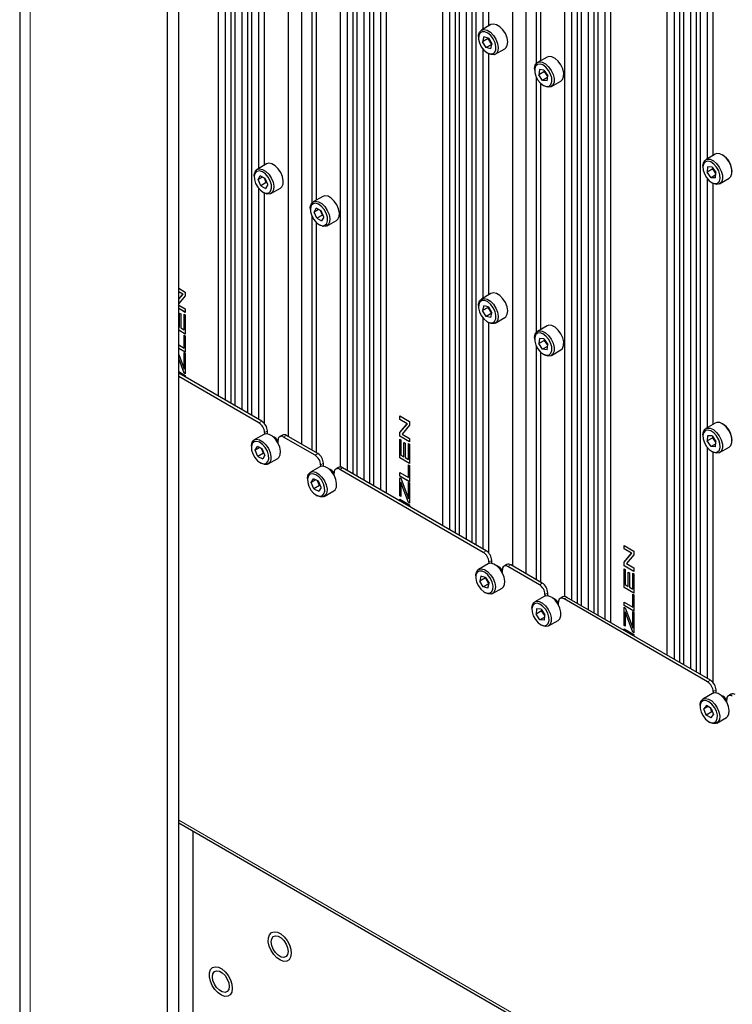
# Paper-space layout 'Blatt4' of a CAD drawing. Header units: millimetres. Extents: x 5 to 418, y 2 to 292.
# Tile 94 of 117: x 262 to 292, y 143 to 184. Entities that reach past the tile are written whole.
import ezdxf

# ---------------------------------------------------------------- set-up
doc = ezdxf.new("R2010")
doc.units = ezdxf.units.MM

psp = doc.layouts.new('Blatt4')

# ---------------------------------------------------------------- linework, layer by layer
at = {"color": 7, "linetype": 'Continuous', "lineweight": 25}
for p, q in [((262.471, 250.832), (262.471, 118.825)), ((268.685, 115.559), (268.685, 246.206)), ((269.157, 115.832), (269.157, 246.478)), ((270.818, 239.53), (270.818, 168.559)), ((271.113, 239.122), (271.113, 168.389)), ((271.349, 239.224), (271.349, 168.253)), ((271.514, 239.129), (271.514, 168.158)), ((271.809, 238.721), (271.809, 167.988)), ((272.044, 238.823), (272.044, 167.852)), ((272.209, 238.728), (272.209, 167.757)), ((274.313, 238.16), (274.313, 166.542)), ((273.753, 237.836), (273.753, 166.865)), ((275.944, 236.571), (275.944, 165.577)), ((276.475, 236.265), (276.475, 165.294)), ((276.239, 236.163), (276.239, 165.43)), ((276.64, 236.17), (276.64, 165.199)), ((277.17, 235.863), (277.17, 164.892)), ((276.935, 235.762), (276.935, 165.028)), ((277.335, 235.768), (277.335, 164.797)), ((277.866, 235.462), (277.866, 164.491)), ((277.63, 235.36), (277.63, 164.627)), ((280.246, 234.088), (280.246, 163.117)), ((280.777, 233.781), (280.777, 162.81)), ((280.541, 233.679), (280.541, 162.946)), ((280.942, 233.686), (280.942, 162.715)), ((281.473, 233.38), (281.473, 162.409)), ((281.237, 233.278), (281.237, 162.545)), ((281.637, 233.285), (281.637, 162.314)), ((283.741, 232.717), (283.741, 161.1)), ((283.181, 232.394), (283.181, 161.423)), ((285.372, 231.129), (285.372, 160.135)), ((285.667, 230.72), (285.667, 159.987)), ((285.903, 230.822), (285.903, 159.851)), ((286.068, 230.727), (286.068, 159.756)), ((286.599, 230.421), (286.599, 159.45)), ((286.363, 230.319), (286.363, 159.586)), ((286.763, 230.326), (286.763, 159.355)), ((287.294, 230.019), (287.294, 159.048)), ((287.058, 229.917), (287.058, 159.184)), ((289.674, 228.645), (289.674, 157.674)), ((289.97, 228.237), (289.97, 157.504)), ((290.205, 228.339), (290.205, 157.368)), ((290.37, 228.244), (290.37, 157.273)), ((290.665, 227.835), (290.665, 157.102)), ((290.901, 227.937), (290.901, 156.966)), ((291.065, 227.842), (291.065, 156.871)), ((281.932, 194.444), (281.932, 183.966)), ((282.168, 194.247), (282.168, 184.102)), ((284.183, 193.257), (284.183, 182.532)), ((284.359, 193.005), (284.359, 182.646)), ((291.36, 189.001), (291.36, 178.523)), ((291.596, 188.805), (291.596, 178.66)), ((272.504, 188.591), (272.504, 178.113)), ((272.74, 188.395), (272.74, 178.25)), ((274.754, 187.404), (274.754, 176.679)), ((274.931, 187.152), (274.931, 176.793)), ((282.276, 184.165), (281.876, 183.934)), ((281.755, 183.667), (281.755, 183.612)), ((281.972, 183.649), (281.925, 183.447)), ((282.16, 183.583), (281.925, 183.447)), ((282.073, 183.199), (281.925, 183.447)), ((282.167, 183.603), (281.972, 183.649)), ((282.309, 183.335), (282.073, 183.199)), ((282.16, 183.583), (282.165, 183.604)), ((282.179, 183.583), (282.16, 183.583)), ((282.309, 183.335), (282.16, 183.583)), ((282.167, 183.603), (282.316, 183.356)), ((282.269, 183.154), (282.316, 183.356)), ((282.312, 183.341), (282.309, 183.335)), ((282.311, 183.335), (282.309, 183.335)), ((281.932, 183.148), (281.932, 172.671)), ((282.269, 183.154), (282.073, 183.199)), ((282.12, 182.979), (282.167, 182.952)), ((282.286, 182.904), (282.167, 182.952)), ((282.168, 182.952), (282.168, 172.807)), ((282.459, 182.923), (282.86, 183.155)), ((284.633, 182.804), (284.233, 182.573)), ((284.112, 182.306), (284.112, 182.251)), ((284.316, 182.278), (284.288, 182.061)), ((284.524, 182.197), (284.288, 182.061)), ((284.449, 181.823), (284.288, 182.061)), ((284.505, 182.258), (284.316, 182.278)), ((284.505, 182.258), (284.666, 182.02)), ((284.524, 182.197), (284.527, 182.225)), ((284.545, 182.199), (284.524, 182.197)), ((284.663, 181.992), (284.524, 182.197)), ((284.638, 181.803), (284.666, 182.02)), ((284.183, 181.961), (284.183, 171.236)), ((284.359, 181.709), (284.359, 171.351)), ((284.656, 181.942), (284.449, 181.823)), ((284.638, 181.803), (284.449, 181.823)), ((284.477, 181.619), (284.524, 181.591)), ((284.816, 181.563), (285.217, 181.794)), ((291.704, 178.722), (291.304, 178.491)), ((272.848, 178.312), (272.448, 178.081)), ((291.183, 178.224), (291.183, 178.169)), ((291.382, 178.191), (291.362, 177.968)), ((291.598, 178.104), (291.362, 177.968)), ((291.529, 177.735), (291.362, 177.968)), ((291.568, 178.182), (291.382, 178.191)), ((291.568, 178.182), (291.734, 177.949)), ((291.598, 178.104), (291.601, 178.135)), ((291.621, 178.108), (291.598, 178.104)), ((291.731, 177.918), (291.598, 178.104)), ((291.714, 177.726), (291.734, 177.949)), ((272.327, 177.814), (272.327, 177.759)), ((272.488, 177.653), (272.58, 177.81)), ((272.676, 177.761), (272.488, 177.653)), ((272.6, 177.391), (272.488, 177.653)), ((272.784, 177.706), (272.58, 177.81)), ((272.836, 177.527), (272.6, 177.391)), ((272.836, 177.527), (272.753, 177.722)), ((272.896, 177.444), (272.784, 177.706)), ((272.852, 177.546), (272.836, 177.527)), ((272.867, 177.511), (272.836, 177.527)), ((291.36, 177.705), (291.36, 167.228)), ((291.725, 177.849), (291.529, 177.735)), ((291.714, 177.726), (291.529, 177.735)), ((291.548, 177.537), (291.595, 177.509)), ((291.596, 177.509), (291.596, 167.364)), ((291.887, 177.481), (292.288, 177.712)), ((272.504, 177.295), (272.504, 167.586)), ((272.6, 177.391), (272.804, 177.287)), ((272.692, 177.127), (272.739, 177.099)), ((272.74, 177.099), (272.74, 167.427)), ((272.896, 177.444), (272.804, 177.287)), ((273.031, 177.07), (273.432, 177.302)), ((275.205, 176.951), (274.805, 176.72)), ((274.684, 176.453), (274.684, 176.399)), ((274.845, 176.292), (274.937, 176.45)), ((275.033, 176.401), (274.845, 176.292)), ((274.957, 176.031), (274.845, 176.292)), ((275.141, 176.345), (274.937, 176.45)), ((275.193, 176.167), (275.11, 176.361)), ((275.253, 176.083), (275.141, 176.345)), ((274.754, 176.108), (274.754, 166.287)), ((274.931, 175.856), (274.931, 166.185)), ((275.193, 176.167), (274.957, 176.031)), ((274.957, 176.031), (275.161, 175.926)), ((275.253, 176.083), (275.161, 175.926)), ((275.209, 176.185), (275.193, 176.167)), ((275.224, 176.151), (275.193, 176.167)), ((275.388, 175.71), (275.789, 175.941)), ((275.049, 175.766), (275.096, 175.739)), ((269.157, 173.091), (269.431, 172.932)), ((269.335, 172.842), (269.157, 172.945)), ((269.334, 172.841), (269.157, 172.944)), ((269.431, 172.932), (269.431, 172.776)), ((269.157, 172.633), (269.335, 172.842)), ((269.157, 172.633), (269.334, 172.841)), ((269.431, 172.776), (269.157, 172.455)), ((269.335, 172.842), (269.334, 172.841)), ((282.276, 172.869), (281.876, 172.638)), ((269.157, 172.382), (269.431, 172.224)), ((269.431, 172.079), (269.157, 172.237)), ((269.431, 172.077), (269.157, 172.236)), ((269.431, 172.224), (269.431, 172.077)), ((281.755, 172.371), (281.755, 172.317)), ((281.972, 172.353), (281.925, 172.151)), ((282.16, 172.287), (281.925, 172.151)), ((282.073, 171.904), (281.925, 172.151)), ((282.167, 172.308), (281.972, 172.353)), ((282.16, 172.287), (282.165, 172.308)), ((282.179, 172.288), (282.16, 172.287)), ((282.309, 172.04), (282.16, 172.287)), ((282.167, 172.308), (282.316, 172.06)), ((269.193, 172.047), (269.24, 172.02)), ((269.193, 171.449), (269.193, 172.047)), ((269.194, 171.45), (269.194, 172.047)), ((269.24, 172.02), (269.24, 171.421)), ((269.383, 171.339), (269.383, 172.005)), ((269.383, 172.005), (269.431, 171.977)), ((269.384, 171.34), (269.384, 172.004)), ((269.431, 171.977), (269.431, 171.165)), ((281.932, 171.853), (281.932, 162.144)), ((282.309, 172.04), (282.073, 171.904)), ((282.269, 171.858), (282.073, 171.904)), ((282.12, 171.684), (282.167, 171.657)), ((282.269, 171.858), (282.316, 172.06)), ((282.312, 172.046), (282.309, 172.04)), ((282.311, 172.039), (282.309, 172.04)), ((282.459, 171.628), (282.86, 171.859)), ((269.157, 171.47), (269.193, 171.449)), ((269.431, 171.166), (269.157, 171.325)), ((269.431, 171.165), (269.157, 171.323)), ((269.194, 171.45), (269.193, 171.449)), ((269.24, 171.421), (269.383, 171.339)), ((269.384, 171.34), (269.383, 171.339)), ((282.286, 171.608), (282.167, 171.657)), ((282.168, 171.656), (282.168, 161.984)), ((284.633, 171.509), (284.233, 171.277)), ((269.383, 170.579), (269.383, 171.117)), ((269.383, 171.117), (269.431, 171.089)), ((269.384, 170.58), (269.384, 171.116)), ((269.431, 171.089), (269.431, 170.405)), ((284.112, 171.01), (284.112, 170.956)), ((284.316, 170.983), (284.288, 170.765)), ((284.524, 170.901), (284.288, 170.765)), ((284.505, 170.963), (284.316, 170.983)), ((284.505, 170.963), (284.666, 170.725)), ((284.524, 170.901), (284.527, 170.929)), ((284.545, 170.904), (284.524, 170.901)), ((284.663, 170.697), (284.524, 170.901)), ((269.157, 170.71), (269.383, 170.579)), ((269.431, 170.407), (269.157, 170.565)), ((269.431, 170.405), (269.157, 170.564)), ((269.384, 170.58), (269.383, 170.579)), ((284.183, 170.666), (284.183, 160.844)), ((284.449, 170.528), (284.288, 170.765)), ((284.656, 170.647), (284.449, 170.528)), ((284.638, 170.507), (284.449, 170.528)), ((284.638, 170.507), (284.666, 170.725)), ((284.816, 170.267), (285.217, 170.498)), ((269.157, 170.302), (269.352, 169.775)), ((269.382, 169.528), (269.157, 170.138)), ((269.381, 169.528), (269.157, 170.134)), ((269.383, 169.69), (269.383, 170.388)), ((269.383, 170.388), (269.431, 170.36)), ((269.384, 169.691), (269.384, 170.387)), ((269.431, 170.36), (269.431, 169.499)), ((284.359, 170.414), (284.359, 160.742)), ((284.477, 170.323), (284.524, 170.296)), ((269.352, 169.775), (269.383, 169.69)), ((269.384, 169.691), (269.383, 169.69)), ((269.157, 169.588), (269.431, 169.429)), ((272.645, 167.505), (269.157, 169.519)), ((272.527, 167.437), (269.157, 169.383)), ((269.431, 169.499), (269.381, 169.528)), ((269.382, 169.528), (269.381, 169.528)), ((269.431, 169.5), (269.382, 169.528)), ((269.431, 169.429), (269.431, 169.36)), ((278.446, 167.728), (278.859, 167.49)), ((278.446, 167.581), (278.446, 167.728)), ((278.448, 167.582), (278.446, 167.581)), ((278.762, 167.399), (278.446, 167.581)), ((278.448, 167.582), (278.448, 167.727)), ((278.763, 167.399), (278.448, 167.582)), ((278.446, 167.029), (278.762, 167.399)), ((278.448, 167.029), (278.763, 167.399)), ((278.859, 167.334), (278.543, 166.963)), ((278.763, 167.399), (278.762, 167.399)), ((278.859, 167.49), (278.859, 167.334)), ((291.704, 167.427), (291.304, 167.195)), ((272.73, 166.949), (272.33, 166.717)), ((272.763, 167.029), (272.763, 166.964)), ((272.881, 166.973), (272.881, 167.097)), ((273.515, 166.923), (273.398, 166.855)), ((274.884, 166.076), (273.564, 166.838)), ((275.002, 166.144), (273.682, 166.906)), ((278.446, 166.873), (278.446, 167.029)), ((278.448, 167.029), (278.446, 167.029)), ((278.859, 166.635), (278.446, 166.873)), ((278.448, 166.873), (278.446, 166.873)), ((278.446, 166.748), (278.494, 166.721)), ((278.446, 165.96), (278.446, 166.748)), ((278.448, 166.873), (278.448, 167.029)), ((278.859, 166.636), (278.448, 166.873)), ((278.448, 165.961), (278.448, 166.747)), ((278.494, 166.721), (278.494, 166.079)), ((278.543, 166.963), (278.859, 166.781)), ((278.859, 166.781), (278.859, 166.635)), ((291.183, 166.928), (291.183, 166.874)), ((291.382, 166.896), (291.362, 166.673)), ((291.598, 166.809), (291.362, 166.673)), ((291.568, 166.886), (291.382, 166.896)), ((291.568, 166.886), (291.734, 166.653)), ((291.598, 166.809), (291.601, 166.84)), ((291.621, 166.813), (291.598, 166.809)), ((291.731, 166.622), (291.598, 166.809)), ((272.209, 166.45), (272.209, 166.396)), ((272.37, 166.29), (272.463, 166.447)), ((272.558, 166.398), (272.37, 166.29)), ((272.666, 166.342), (272.463, 166.447)), ((272.718, 166.164), (272.635, 166.358)), ((272.778, 166.08), (272.666, 166.342)), ((273.328, 166.602), (273.328, 166.702)), ((278.621, 166.605), (278.668, 166.577)), ((278.621, 166.006), (278.621, 166.605)), ((278.622, 166.007), (278.622, 166.604)), ((278.668, 166.577), (278.668, 165.979)), ((278.811, 165.896), (278.811, 166.562)), ((278.811, 166.562), (278.859, 166.534)), ((278.812, 165.897), (278.812, 166.561)), ((278.859, 166.534), (278.859, 165.722)), ((291.36, 166.41), (291.36, 156.701)), ((291.529, 166.44), (291.362, 166.673)), ((291.725, 166.553), (291.529, 166.44)), ((291.714, 166.43), (291.529, 166.44)), ((291.714, 166.43), (291.734, 166.653)), ((291.887, 166.185), (292.288, 166.416)), ((272.482, 166.028), (272.37, 166.29)), ((272.718, 166.164), (272.482, 166.028)), ((272.482, 166.028), (272.686, 165.923)), ((272.778, 166.08), (272.686, 165.923)), ((272.734, 166.182), (272.718, 166.164)), ((272.749, 166.148), (272.718, 166.164)), ((272.913, 165.707), (273.314, 165.938)), ((278.448, 165.961), (278.446, 165.96)), ((278.859, 165.722), (278.446, 165.96)), ((278.859, 165.724), (278.448, 165.961)), ((278.494, 166.079), (278.621, 166.006)), ((278.622, 166.007), (278.621, 166.006)), ((278.668, 165.979), (278.811, 165.896)), ((278.812, 165.897), (278.811, 165.896)), ((291.548, 166.241), (291.595, 166.214)), ((291.596, 166.214), (291.596, 156.542)), ((272.574, 165.763), (272.621, 165.736)), ((275.087, 165.588), (274.687, 165.357)), ((275.12, 165.668), (275.12, 165.603)), ((275.238, 165.612), (275.238, 165.736)), ((275.872, 165.562), (275.755, 165.494)), ((281.955, 161.994), (275.921, 165.477)), ((282.073, 162.062), (276.039, 165.546)), ((278.811, 165.137), (278.811, 165.674)), ((278.811, 165.674), (278.859, 165.647)), ((278.812, 165.137), (278.812, 165.673)), ((278.859, 165.647), (278.859, 164.963)), ((274.566, 165.09), (274.566, 165.035)), ((274.727, 164.929), (274.82, 165.086)), ((275.023, 164.981), (274.82, 165.086)), ((275.686, 165.241), (275.686, 165.341)), ((278.446, 165.347), (278.811, 165.137)), ((278.446, 165.201), (278.446, 165.347)), ((278.859, 164.963), (278.446, 165.201)), ((278.448, 165.201), (278.446, 165.201)), ((278.446, 165.131), (278.494, 165.104)), ((278.446, 164.362), (278.446, 165.131)), ((278.448, 165.201), (278.448, 165.347)), ((278.859, 164.964), (278.448, 165.201)), ((278.448, 164.362), (278.448, 165.13)), ((278.494, 165.104), (278.78, 164.332)), ((278.812, 165.137), (278.811, 165.137)), ((274.915, 165.037), (274.727, 164.929)), ((274.839, 164.667), (274.727, 164.929)), ((275.075, 164.803), (274.839, 164.667)), ((274.839, 164.667), (275.043, 164.562)), ((275.075, 164.803), (274.992, 164.998)), ((275.135, 164.72), (275.023, 164.981)), ((275.135, 164.72), (275.043, 164.562)), ((275.091, 164.822), (275.075, 164.803)), ((275.106, 164.787), (275.075, 164.803)), ((278.495, 164.937), (278.494, 164.936)), ((278.494, 164.936), (278.494, 164.334)), ((278.809, 164.085), (278.546, 164.794)), ((278.81, 164.086), (278.548, 164.795)), ((278.811, 164.247), (278.811, 164.945)), ((278.811, 164.945), (278.859, 164.917)), ((278.812, 164.248), (278.812, 164.944)), ((278.859, 164.917), (278.859, 164.056)), ((274.931, 164.402), (274.978, 164.375)), ((275.27, 164.346), (275.671, 164.578)), ((278.494, 164.334), (278.446, 164.362)), ((278.448, 164.362), (278.446, 164.362)), ((278.494, 164.336), (278.448, 164.362)), ((278.78, 164.332), (278.811, 164.247)), ((278.812, 164.248), (278.811, 164.247)), ((278.446, 164.156), (278.446, 164.225)), ((278.446, 164.225), (278.859, 163.987)), ((278.448, 164.155), (278.448, 164.224)), ((278.81, 164.086), (278.809, 164.085)), ((278.859, 164.056), (278.809, 164.085)), ((278.859, 164.058), (278.81, 164.086)), ((278.859, 163.987), (278.859, 163.918)), ((287.874, 162.285), (288.287, 162.047)), ((287.874, 162.138), (287.874, 162.285)), ((287.876, 162.139), (287.876, 162.284)), ((287.876, 162.139), (287.874, 162.138)), ((288.19, 161.956), (287.874, 162.138)), ((287.874, 161.586), (288.19, 161.956)), ((288.191, 161.957), (287.876, 162.139)), ((287.876, 161.587), (288.191, 161.957)), ((288.287, 161.891), (287.971, 161.521)), ((288.191, 161.957), (288.19, 161.956)), ((288.287, 162.047), (288.287, 161.891)), ((282.159, 161.506), (281.758, 161.275)), ((282.191, 161.586), (282.191, 161.521)), ((282.309, 161.53), (282.309, 161.654)), ((282.943, 161.48), (282.826, 161.412)), ((284.312, 160.633), (282.992, 161.395)), ((284.43, 160.702), (283.11, 161.463)), ((287.876, 161.587), (287.874, 161.586)), ((287.874, 161.43), (287.874, 161.586)), ((287.876, 161.431), (287.874, 161.43)), ((288.287, 161.192), (287.874, 161.43)), ((287.876, 161.431), (287.876, 161.587)), ((288.287, 161.193), (287.876, 161.431)), ((287.971, 161.521), (288.287, 161.338)), ((288.287, 161.338), (288.287, 161.192)), ((281.637, 161.008), (281.637, 160.953)), ((281.855, 160.99), (281.806, 160.79)), ((282.042, 160.926), (281.806, 160.79)), ((282.051, 160.943), (281.855, 160.99)), ((282.042, 160.926), (282.046, 160.944)), ((282.061, 160.927), (282.042, 160.926)), ((282.189, 160.678), (282.042, 160.926)), ((282.051, 160.943), (282.198, 160.695)), ((282.757, 161.159), (282.757, 161.259)), ((287.874, 161.305), (287.922, 161.278)), ((287.874, 160.518), (287.874, 161.305)), ((287.876, 160.518), (287.876, 161.305)), ((287.922, 161.278), (287.922, 160.637)), ((288.049, 161.162), (288.097, 161.134)), ((288.049, 160.563), (288.049, 161.162)), ((288.05, 160.564), (288.05, 161.161)), ((288.097, 161.134), (288.097, 160.536)), ((288.239, 160.454), (288.239, 161.119)), ((288.239, 161.119), (288.287, 161.092)), ((288.24, 160.454), (288.24, 161.119)), ((288.287, 161.092), (288.287, 160.28)), ((281.954, 160.541), (281.806, 160.79)), ((282.189, 160.678), (281.954, 160.541)), ((282.15, 160.494), (281.954, 160.541)), ((282.15, 160.494), (282.198, 160.695)), ((282.198, 160.692), (282.189, 160.678)), ((282.194, 160.676), (282.189, 160.678)), ((288.287, 160.28), (287.874, 160.518)), ((287.876, 160.518), (287.874, 160.518)), ((288.287, 160.281), (287.876, 160.518)), ((287.922, 160.637), (288.049, 160.563)), ((288.05, 160.564), (288.049, 160.563)), ((288.097, 160.536), (288.239, 160.454)), ((282.002, 160.32), (282.049, 160.293)), ((282.164, 160.246), (282.049, 160.293)), ((282.341, 160.264), (282.742, 160.496)), ((284.516, 160.145), (284.115, 159.914)), ((284.548, 160.225), (284.548, 160.16)), ((284.666, 160.169), (284.666, 160.293)), ((285.3, 160.119), (285.183, 160.051)), ((291.501, 156.619), (285.467, 160.103)), ((288.24, 160.454), (288.239, 160.454)), ((288.239, 159.694), (288.239, 160.231)), ((288.239, 160.231), (288.287, 160.204)), ((288.24, 159.695), (288.24, 160.231)), ((288.287, 160.204), (288.287, 159.52)), ((285.114, 159.799), (285.114, 159.899)), ((291.383, 156.551), (285.349, 160.035)), ((287.874, 159.905), (288.239, 159.694)), ((287.874, 159.758), (287.874, 159.905)), ((287.876, 159.759), (287.874, 159.758)), ((288.287, 159.52), (287.874, 159.758)), ((287.874, 159.688), (287.922, 159.661)), ((287.874, 158.919), (287.874, 159.688)), ((287.876, 159.759), (287.876, 159.904)), ((288.287, 159.521), (287.876, 159.759)), ((287.876, 158.92), (287.876, 159.688)), ((288.24, 159.695), (288.239, 159.694)), ((283.994, 159.647), (283.994, 159.592)), ((284.195, 159.617), (284.172, 159.396)), ((284.408, 159.532), (284.172, 159.396)), ((284.336, 159.161), (284.172, 159.396)), ((284.383, 159.602), (284.195, 159.617)), ((284.537, 159.277), (284.336, 159.161)), ((284.383, 159.602), (284.547, 159.367)), ((284.408, 159.532), (284.411, 159.562)), ((284.429, 159.535), (284.408, 159.532)), ((284.543, 159.338), (284.408, 159.532)), ((284.523, 159.147), (284.547, 159.367)), ((287.922, 159.661), (288.208, 158.89)), ((287.923, 159.494), (287.922, 159.493)), ((287.922, 159.493), (287.922, 158.891)), ((288.237, 158.642), (287.975, 159.351)), ((288.239, 158.643), (287.976, 159.352)), ((288.239, 158.805), (288.239, 159.502)), ((288.239, 159.502), (288.287, 159.475)), ((288.24, 158.805), (288.24, 159.501)), ((288.287, 159.475), (288.287, 158.614)), ((284.523, 159.147), (284.336, 159.161)), ((284.359, 158.96), (284.406, 158.932)), ((284.698, 158.904), (285.099, 159.135)), ((287.876, 158.92), (287.874, 158.919)), ((287.922, 158.891), (287.874, 158.919)), ((287.922, 158.893), (287.876, 158.92)), ((288.208, 158.89), (288.239, 158.805)), ((287.874, 158.713), (287.874, 158.782)), ((287.874, 158.782), (288.287, 158.544)), ((287.876, 158.712), (287.876, 158.781)), ((288.239, 158.643), (288.237, 158.642)), ((288.287, 158.614), (288.237, 158.642)), ((288.24, 158.805), (288.239, 158.805)), ((288.287, 158.615), (288.239, 158.643)), ((288.287, 158.544), (288.287, 158.475)), ((291.587, 156.063), (291.186, 155.832)), ((291.619, 156.143), (291.619, 156.078)), ((291.737, 156.087), (291.737, 156.211)), ((292.372, 156.037), (292.254, 155.969)), ((291.065, 155.565), (291.065, 155.51)), ((291.333, 155.563), (291.226, 155.423)), ((291.537, 155.439), (291.333, 155.563)), ((292.185, 155.717), (292.185, 155.817)), ((291.399, 155.523), (291.226, 155.423)), ((291.324, 155.16), (291.226, 155.423)), ((291.56, 155.296), (291.324, 155.16)), ((291.528, 155.036), (291.324, 155.16)), ((291.56, 155.296), (291.498, 155.463)), ((291.528, 155.036), (291.634, 155.176)), ((291.537, 155.439), (291.634, 155.176)), ((291.582, 155.317), (291.56, 155.296)), ((291.599, 155.272), (291.56, 155.296)), ((291.43, 154.878), (291.477, 154.85)), ((291.769, 154.822), (292.17, 155.053)), ((269.157, 150.626), (289.378, 138.952)), ((269.746, 150.285), (269.746, 133.27))]:
    psp.add_line(p, q, dxfattribs=at)
at = {"color": 7, "linetype": 'Continuous', "lineweight": 18}
for p, q in [((262.91, 118.213), (262.91, 250.22)), ((272.527, 167.437), (272.645, 167.505)), ((272.881, 167.097), (272.763, 167.029)), ((273.682, 166.906), (273.564, 166.838)), ((274.884, 166.076), (275.002, 166.144)), ((275.238, 165.736), (275.12, 165.668)), ((276.039, 165.546), (275.921, 165.477)), ((278.548, 164.795), (278.546, 164.794)), ((281.955, 161.994), (282.073, 162.062)), ((282.309, 161.654), (282.191, 161.586)), ((283.11, 161.463), (282.992, 161.395)), ((284.312, 160.633), (284.43, 160.702)), ((284.666, 160.293), (284.548, 160.225)), ((285.467, 160.103), (285.349, 160.035)), ((287.976, 159.352), (287.975, 159.351)), ((291.383, 156.551), (291.501, 156.619)), ((291.737, 156.211), (291.619, 156.143)), ((289.309, 139.104), (269.157, 150.738))]:
    psp.add_line(p, q, dxfattribs=at)
at = {"color": 7, "linetype": 'Continuous', "lineweight": 25, "flags": 128}
for points in [[(282.86, 183.155), (282.904, 183.19), (282.964, 183.296), (282.98, 183.442), (282.952, 183.612), (282.882, 183.787), (282.779, 183.948), (282.652, 184.078), (282.516, 184.162), (282.386, 184.192), (282.276, 184.165)], [(281.755, 183.667), (281.758, 183.723), (281.796, 183.851), (281.875, 183.933), (281.986, 183.961), (282.116, 183.931), (282.251, 183.846), (282.378, 183.716), (282.482, 183.555), (282.551, 183.38), (282.579, 183.211), (282.563, 183.065), (282.503, 182.958), (282.407, 182.903), (282.286, 182.904), (282.286, 182.904)], [(282.225, 182.937), (282.338, 182.937), (282.425, 182.993), (282.476, 183.099), (282.483, 183.241), (282.447, 183.402), (282.371, 183.563), (282.265, 183.705), (282.141, 183.81), (282.015, 183.866), (281.902, 183.866), (281.815, 183.809), (281.765, 183.704), (281.757, 183.562), (281.794, 183.4), (281.869, 183.239), (281.975, 183.097), (282.099, 182.992), (282.225, 182.937)], [(284.112, 182.306), (284.112, 182.318), (284.138, 182.457), (284.206, 182.554), (284.308, 182.598), (284.433, 182.585), (284.569, 182.515), (284.7, 182.398), (284.811, 182.244), (284.892, 182.071), (284.933, 181.898), (284.929, 181.743), (284.882, 181.624), (284.796, 181.552), (284.68, 181.537), (284.68, 181.537)], [(284.615, 181.57), (284.723, 181.586), (284.8, 181.657), (284.839, 181.774), (284.834, 181.924), (284.786, 182.087), (284.701, 182.245), (284.589, 182.378), (284.463, 182.47), (284.339, 182.511), (284.232, 182.495), (284.154, 182.424), (284.115, 182.307), (284.12, 182.158), (284.168, 181.994), (284.253, 181.836), (284.365, 181.703), (284.491, 181.611), (284.615, 181.57)], [(285.217, 181.794), (285.283, 181.855), (285.33, 181.975), (285.334, 182.129), (285.293, 182.303), (285.212, 182.475), (285.1, 182.629), (284.97, 182.747), (284.834, 182.816), (284.708, 182.829), (284.633, 182.804)], [(284.68, 181.537), (284.548, 181.579), (284.524, 181.591)], [(292.288, 177.712), (292.362, 177.785), (292.404, 177.91), (292.402, 178.068), (292.356, 178.242), (292.271, 178.413), (292.157, 178.563), (292.025, 178.676), (291.889, 178.739), (291.766, 178.745), (291.704, 178.722)], [(273.432, 177.302), (273.485, 177.347), (273.54, 177.459), (273.551, 177.609), (273.518, 177.78), (273.443, 177.954), (273.336, 178.113), (273.208, 178.238), (273.072, 178.316), (272.944, 178.339), (272.848, 178.312)], [(291.183, 178.224), (291.203, 178.36), (291.266, 178.463), (291.365, 178.514), (291.489, 178.507), (291.624, 178.444), (291.756, 178.332), (291.871, 178.182), (291.955, 178.01), (292.001, 177.836), (292.003, 177.678), (291.961, 177.554), (291.879, 177.476), (291.766, 177.454), (291.766, 177.454)], [(291.7, 177.487), (291.804, 177.51), (291.878, 177.586), (291.912, 177.708), (291.902, 177.86), (291.849, 178.023), (291.761, 178.179), (291.646, 178.308), (291.52, 178.396), (291.397, 178.43), (291.292, 178.407), (291.219, 178.331), (291.185, 178.209), (291.195, 178.057), (291.247, 177.894), (291.336, 177.738), (291.45, 177.608), (291.577, 177.521), (291.7, 177.487)], [(272.327, 177.814), (272.328, 177.852), (272.361, 177.985), (272.436, 178.073), (272.543, 178.108), (272.671, 178.085), (272.807, 178.006), (272.936, 177.881), (273.043, 177.723), (273.117, 177.549), (273.15, 177.378), (273.139, 177.228), (273.085, 177.116), (272.993, 177.054), (272.873, 177.048), (272.739, 177.099), (272.739, 177.099)], [(272.386, 177.494), (272.473, 177.337), (272.586, 177.206), (272.712, 177.116), (272.836, 177.078), (272.942, 177.096), (273.018, 177.17), (273.055, 177.289), (273.048, 177.439), (272.998, 177.603), (272.911, 177.76), (272.798, 177.891), (272.672, 177.981), (272.548, 178.019), (272.442, 178), (272.366, 177.927), (272.329, 177.808), (272.336, 177.658), (272.386, 177.494)], [(291.766, 177.454), (291.635, 177.489), (291.595, 177.509)], [(274.684, 176.453), (274.685, 176.492), (274.719, 176.624), (274.793, 176.713), (274.9, 176.747), (275.028, 176.724), (275.164, 176.646), (275.293, 176.521), (275.4, 176.362), (275.474, 176.188), (275.507, 176.017), (275.496, 175.867), (275.442, 175.755), (275.35, 175.693), (275.23, 175.687), (275.096, 175.739), (275.096, 175.739)], [(274.743, 176.134), (274.83, 175.977), (274.943, 175.845), (275.069, 175.755), (275.193, 175.717), (275.299, 175.736), (275.375, 175.809), (275.412, 175.928), (275.405, 176.078), (275.355, 176.242), (275.268, 176.399), (275.155, 176.53), (275.029, 176.621), (274.905, 176.659), (274.799, 176.64), (274.723, 176.566), (274.686, 176.447), (274.693, 176.297), (274.743, 176.134)], [(275.789, 175.941), (275.842, 175.986), (275.897, 176.099), (275.908, 176.248), (275.875, 176.42), (275.8, 176.594), (275.693, 176.752), (275.565, 176.877), (275.429, 176.955), (275.301, 176.979), (275.205, 176.951)], [(281.755, 172.371), (281.758, 172.428), (281.796, 172.556), (281.875, 172.638), (281.986, 172.665), (282.116, 172.635), (282.251, 172.551), (282.378, 172.421), (282.482, 172.26), (282.551, 172.085), (282.579, 171.915), (282.563, 171.769), (282.503, 171.663), (282.407, 171.607), (282.286, 171.608), (282.286, 171.608)], [(282.225, 171.641), (282.338, 171.641), (282.425, 171.698), (282.476, 171.803), (282.483, 171.945), (282.447, 172.107), (282.371, 172.268), (282.265, 172.41), (282.141, 172.515), (282.015, 172.57), (281.902, 172.57), (281.815, 172.514), (281.765, 172.408), (281.757, 172.266), (281.794, 172.105), (281.869, 171.944), (281.975, 171.802), (282.099, 171.697), (282.225, 171.641)], [(282.86, 171.859), (282.904, 171.894), (282.964, 172.001), (282.98, 172.147), (282.952, 172.316), (282.882, 172.491), (282.779, 172.652), (282.652, 172.782), (282.516, 172.867), (282.386, 172.897), (282.276, 172.869)], [(284.112, 171.01), (284.112, 171.023), (284.138, 171.162), (284.206, 171.259), (284.308, 171.303), (284.433, 171.289), (284.569, 171.22), (284.7, 171.102), (284.811, 170.948), (284.892, 170.776), (284.933, 170.603), (284.929, 170.448), (284.882, 170.328), (284.796, 170.257), (284.68, 170.241), (284.68, 170.241)], [(285.217, 170.498), (285.283, 170.56), (285.33, 170.679), (285.334, 170.834), (285.293, 171.007), (285.212, 171.18), (285.1, 171.333), (284.97, 171.451), (284.834, 171.521), (284.708, 171.534), (284.633, 171.509)], [(284.615, 170.275), (284.723, 170.291), (284.8, 170.362), (284.839, 170.479), (284.834, 170.628), (284.786, 170.791), (284.701, 170.949), (284.589, 171.082), (284.463, 171.175), (284.339, 171.215), (284.232, 171.199), (284.154, 171.128), (284.115, 171.011), (284.12, 170.862), (284.168, 170.699), (284.253, 170.541), (284.365, 170.408), (284.491, 170.315), (284.615, 170.275)], [(284.68, 170.241), (284.548, 170.283), (284.524, 170.296)], [(291.183, 166.928), (291.203, 167.065), (291.266, 167.168), (291.365, 167.218), (291.489, 167.212), (291.624, 167.149), (291.756, 167.036), (291.871, 166.886), (291.955, 166.715), (292.001, 166.541), (292.003, 166.383), (291.961, 166.258), (291.879, 166.181), (291.766, 166.158), (291.766, 166.158)], [(291.7, 166.192), (291.804, 166.214), (291.878, 166.291), (291.912, 166.412), (291.902, 166.564), (291.849, 166.728), (291.761, 166.884), (291.646, 167.013), (291.52, 167.1), (291.397, 167.134), (291.292, 167.112), (291.219, 167.035), (291.185, 166.914), (291.195, 166.762), (291.247, 166.598), (291.336, 166.442), (291.45, 166.313), (291.577, 166.226), (291.7, 166.192)], [(292.288, 166.416), (292.362, 166.49), (292.404, 166.614), (292.402, 166.772), (292.356, 166.946), (292.271, 167.117), (292.157, 167.268), (292.025, 167.38), (291.889, 167.443), (291.766, 167.45), (291.704, 167.427)], [(272.209, 166.45), (272.21, 166.489), (272.244, 166.622), (272.318, 166.71), (272.425, 166.744), (272.553, 166.721), (272.689, 166.643), (272.818, 166.518), (272.925, 166.36), (272.999, 166.185), (273.032, 166.014), (273.021, 165.864), (272.967, 165.752), (272.875, 165.69), (272.755, 165.684), (272.621, 165.736), (272.621, 165.736)], [(273.314, 165.938), (273.367, 165.984), (273.422, 166.096), (273.433, 166.245), (273.4, 166.417), (273.326, 166.591), (273.218, 166.749), (273.09, 166.874), (272.954, 166.952), (272.826, 166.976), (272.73, 166.949)], [(272.268, 166.131), (272.355, 165.974), (272.468, 165.842), (272.594, 165.752), (272.718, 165.714), (272.824, 165.733), (272.9, 165.806), (272.937, 165.925), (272.93, 166.076), (272.88, 166.239), (272.793, 166.396), (272.68, 166.528), (272.554, 166.618), (272.431, 166.656), (272.324, 166.637), (272.248, 166.564), (272.211, 166.445), (272.218, 166.294), (272.268, 166.131)], [(291.766, 166.158), (291.635, 166.193), (291.595, 166.214)], [(275.671, 164.578), (275.724, 164.623), (275.779, 164.735), (275.79, 164.885), (275.757, 165.056), (275.683, 165.23), (275.575, 165.388), (275.447, 165.513), (275.311, 165.592), (275.183, 165.615), (275.087, 165.588)], [(274.566, 165.09), (274.567, 165.128), (274.601, 165.261), (274.675, 165.349), (274.782, 165.384), (274.911, 165.36), (275.046, 165.282), (275.175, 165.157), (275.282, 164.999), (275.356, 164.825), (275.389, 164.653), (275.378, 164.504), (275.324, 164.392), (275.232, 164.329), (275.112, 164.324), (274.978, 164.375), (274.978, 164.375)], [(274.625, 164.77), (274.712, 164.613), (274.825, 164.482), (274.951, 164.391), (275.075, 164.353), (275.181, 164.372), (275.257, 164.446), (275.294, 164.565), (275.287, 164.715), (275.237, 164.878), (275.15, 165.035), (275.037, 165.167), (274.911, 165.257), (274.788, 165.295), (274.681, 165.276), (274.605, 165.203), (274.569, 165.084), (274.576, 164.934), (274.625, 164.77)], [(278.546, 164.794), (278.517, 164.874), (278.494, 164.936)], [(278.548, 164.795), (278.518, 164.874), (278.495, 164.937)], [(282.742, 160.496), (282.784, 160.528), (282.845, 160.634), (282.862, 160.779), (282.835, 160.948), (282.767, 161.123), (282.664, 161.285), (282.538, 161.416), (282.402, 161.502), (282.272, 161.533), (282.161, 161.507), (282.159, 161.506)], [(281.637, 161.008), (281.641, 161.068), (281.68, 161.195), (281.76, 161.276), (281.871, 161.302), (282.001, 161.27), (282.137, 161.184), (282.263, 161.054), (282.366, 160.892), (282.435, 160.717), (282.462, 160.548), (282.444, 160.403), (282.383, 160.297), (282.287, 160.243), (282.164, 160.246), (282.164, 160.246)], [(282.104, 160.278), (282.218, 160.277), (282.306, 160.332), (282.357, 160.437), (282.366, 160.578), (282.33, 160.739), (282.255, 160.901), (282.15, 161.043), (282.027, 161.149), (281.901, 161.206), (281.787, 161.207), (281.699, 161.152), (281.648, 161.048), (281.639, 160.907), (281.674, 160.745), (281.749, 160.584), (281.855, 160.441), (281.978, 160.335), (282.104, 160.278)], [(285.099, 159.135), (285.169, 159.203), (285.214, 159.325), (285.214, 159.482), (285.171, 159.655), (285.088, 159.827), (284.974, 159.979), (284.843, 160.094), (284.707, 160.16), (284.583, 160.169), (284.516, 160.145)], [(283.994, 159.647), (283.994, 159.649), (284.017, 159.79), (284.082, 159.89), (284.182, 159.938), (284.307, 159.929), (284.442, 159.863), (284.574, 159.748), (284.687, 159.596), (284.77, 159.424), (284.814, 159.25), (284.813, 159.094), (284.769, 158.972), (284.685, 158.897), (284.571, 158.877), (284.571, 158.877)], [(284.505, 158.911), (284.611, 158.93), (284.686, 159.004), (284.722, 159.124), (284.715, 159.275), (284.664, 159.438), (284.577, 159.595), (284.463, 159.726), (284.337, 159.815), (284.214, 159.853), (284.108, 159.833), (284.032, 159.759), (283.996, 159.639), (284.004, 159.488), (284.055, 159.325), (284.142, 159.168), (284.255, 159.037), (284.382, 158.948), (284.505, 158.911)], [(287.975, 159.351), (287.945, 159.431), (287.922, 159.493)], [(287.976, 159.352), (287.946, 159.432), (287.923, 159.494)], [(284.571, 158.877), (284.439, 158.915), (284.406, 158.932)], [(292.17, 155.053), (292.218, 155.092), (292.276, 155.201), (292.29, 155.348), (292.26, 155.519), (292.188, 155.693), (292.083, 155.853), (291.956, 155.981), (291.82, 156.063), (291.691, 156.091), (291.587, 156.063)], [(291.065, 155.565), (291.067, 155.614), (291.104, 155.744), (291.181, 155.829), (291.29, 155.859), (291.419, 155.832), (291.555, 155.75), (291.682, 155.622), (291.788, 155.462), (291.859, 155.287), (291.889, 155.117), (291.875, 154.969), (291.817, 154.861), (291.723, 154.802), (291.602, 154.801), (291.477, 154.85)], [(291.422, 154.883), (291.547, 154.832), (291.659, 154.838), (291.742, 154.9), (291.789, 155.01), (291.792, 155.154), (291.751, 155.317), (291.672, 155.477), (291.564, 155.616), (291.439, 155.716), (291.314, 155.767), (291.202, 155.761), (291.118, 155.699), (291.072, 155.589), (291.069, 155.445), (291.11, 155.282), (291.189, 155.122), (291.297, 154.983), (291.422, 154.883)], [(273.584, 145.839), (273.708, 145.682), (273.804, 145.502), (273.864, 145.316), (273.882, 145.141), (273.858, 144.991), (273.793, 144.88), (273.693, 144.818), (273.567, 144.81), (273.426, 144.858), (273.283, 144.956), (273.15, 145.096), (273.039, 145.267), (272.96, 145.451), (272.92, 145.634), (272.923, 145.799), (272.968, 145.931), (273.051, 146.018), (273.166, 146.054), (273.301, 146.033), (273.444, 145.96), (273.584, 145.839)], [(273.046, 145.634), (273.067, 145.762), (273.128, 145.849), (273.222, 145.886), (273.338, 145.868), (273.461, 145.797), (273.576, 145.682), (273.67, 145.536), (273.731, 145.378), (273.753, 145.226), (273.731, 145.099), (273.67, 145.011), (273.576, 144.975), (273.461, 144.993), (273.338, 145.064), (273.222, 145.179), (273.128, 145.324), (273.067, 145.482), (273.046, 145.634)], [(271.109, 144.369), (271.233, 144.212), (271.329, 144.032), (271.389, 143.846), (271.407, 143.671), (271.383, 143.521), (271.318, 143.41), (271.218, 143.348), (271.092, 143.34), (270.951, 143.388), (270.808, 143.486), (270.675, 143.626), (270.564, 143.797), (270.485, 143.981), (270.445, 144.164), (270.448, 144.329), (270.493, 144.461), (270.576, 144.548), (270.691, 144.584), (270.826, 144.563), (270.97, 144.49), (271.109, 144.369)], [(270.571, 144.164), (270.592, 144.292), (270.653, 144.379), (270.748, 144.416), (270.863, 144.398), (270.986, 144.327), (271.101, 144.212), (271.195, 144.066), (271.257, 143.908), (271.278, 143.756), (271.257, 143.629), (271.195, 143.541), (271.101, 143.505), (270.986, 143.523), (270.863, 143.594), (270.748, 143.709), (270.653, 143.854), (270.592, 144.012), (270.571, 144.164)]]:
    psp.add_lwpolyline(points, dxfattribs=at)
at = {"color": 7, "linetype": 'Continuous', "lineweight": 25}
for centre, radius, start, end in [((291.595, 177.986), 0.813, 0.5112, 59.4834), ((272.251, 167.005), 0.512, 2.6055, 57.3945), ((272.369, 167.073), 0.512, 2.6055, 57.3945), ((291.595, 166.69), 0.813, 0.5112, 59.4834), ((272.938, 166.436), 0.459, 31.7731, 69.324), ((273.472, 166.725), 0.146, 50.7967, 189.214), ((273.584, 166.77), 0.168, 54.3824, 114.3071), ((274.608, 165.645), 0.512, 2.6055, 57.3945), ((274.726, 165.713), 0.512, 2.6055, 57.3945), ((275.295, 165.076), 0.459, 31.7731, 69.324), ((275.829, 165.365), 0.146, 50.7967, 189.214), ((275.941, 165.409), 0.168, 54.3824, 114.3071), ((281.679, 161.563), 0.512, 2.6055, 57.3945), ((281.797, 161.631), 0.512, 2.6055, 57.3945), ((282.366, 160.994), 0.459, 31.7731, 69.324), ((282.9, 161.283), 0.146, 50.7967, 189.214), ((283.012, 161.327), 0.168, 54.3824, 114.3071), ((284.036, 160.202), 0.512, 2.6055, 57.3945), ((284.154, 160.27), 0.512, 2.6055, 57.3945), ((285.37, 159.967), 0.168, 54.3824, 114.3071), ((284.723, 159.633), 0.459, 31.7731, 69.324), ((285.257, 159.922), 0.146, 50.7967, 189.214), ((291.107, 156.12), 0.512, 2.6055, 57.3945), ((291.225, 156.188), 0.512, 2.6055, 57.3945), ((291.794, 155.551), 0.459, 31.7731, 69.324), ((292.328, 155.84), 0.146, 50.7967, 189.214), ((292.441, 155.884), 0.168, 54.3824, 114.3071)]:
    psp.add_arc(centre, radius, start, end, dxfattribs=at)

doc.saveas('drawing.dxf')
